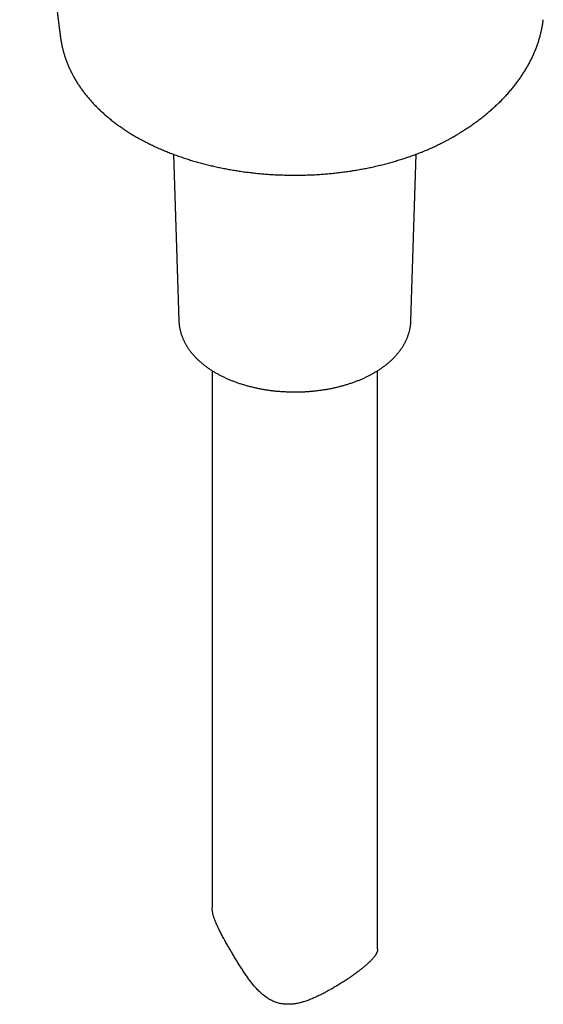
# Model space of a CAD drawing. Header units: millimetres. Extents: x 8 to 455, y 12 to 609.
# Tile 4 of 15: x 356 to 412, y 49 to 157. Entities that reach past the tile are written whole.
import ezdxf

# ---------------------------------------------------------------- set-up
doc = ezdxf.new("R2010")
doc.units = ezdxf.units.MM

msp = doc.modelspace()

# ---------------------------------------------------------------- linework, layer by layer
at = {"color": 7, "linetype": 'Continuous', "lineweight": 30}
for p, q in [((359.98, 154.62), (359.98, 154.55)), ((402.68, 143.79), (402.69, 143.79)), ((372.27, 141.89), (372.85, 123.77)), ((398.09, 123.77), (398.67, 141.91)), ((376.47, 118.33), (376.47, 59.84)), ((394.47, 55.36), (394.47, 118.33))]:
    msp.add_line(p, q, dxfattribs=at)
for points, knots in [([(356.17, 249.97), (356.17, 249.95), (356.17, 249.92), (356.17, 249.87), (356.17, 249.81), (356.16, 249.76), (356.16, 249.7), (356.16, 249.65), (356.15, 249.58), (356.15, 249.51), (356.15, 249.43), (356.14, 249.35), (356.14, 249.26), (356.13, 249.15), (356.13, 249.03), (356.12, 248.89), (356.11, 248.75), (356.11, 248.63), (356.1, 248.51), (356.1, 248.41), (356.1, 248.33), (356.09, 248.25), (356.09, 248.17), (356.08, 248.09), (356.08, 247.99), (356.08, 247.9), (356.07, 247.79), (356.07, 247.68), (356.06, 247.56), (356.06, 247.45), (356.05, 247.36), (356.05, 247.26), (356.04, 247.13), (356.03, 246.96), (356.03, 246.78), (356.02, 246.65), (356.02, 246.56), (356.01, 246.46), (356.01, 246.37), (356.01, 246.28), (356, 246.19), (356, 246.1), (355.99, 246.01), (355.99, 245.92), (355.99, 245.83), (355.98, 245.75), (355.98, 245.67), (355.98, 245.6), (355.97, 245.51), (355.97, 245.4), (355.96, 245.24), (355.96, 245.05), (355.95, 244.88), (355.94, 244.76), (355.94, 244.68), (355.94, 244.6), (355.93, 244.51), (355.93, 244.42), (355.93, 244.32), (355.92, 244.21), (355.92, 244.11), (355.92, 244.01), (355.91, 243.92), (355.91, 243.82), (355.9, 243.73), (355.9, 243.63), (355.9, 243.52), (355.89, 243.41), (355.89, 243.26), (355.88, 243.07), (355.87, 242.88), (355.87, 242.75), (355.87, 242.66), (355.86, 242.58), (355.86, 242.51), (355.86, 242.45), (355.86, 242.4), (355.86, 242.35), (355.85, 242.3), (355.85, 242.25), (355.85, 242.18), (355.85, 242.09), (355.84, 241.98), (355.84, 241.87), (355.84, 241.76), (355.83, 241.65), (355.83, 241.55), (355.83, 241.45), (355.82, 241.35), (355.82, 241.25), (355.82, 241.16), (355.81, 241.05), (355.81, 240.94), (355.81, 240.82), (355.8, 240.68), (355.8, 240.56), (355.79, 240.44), (355.79, 240.31), (355.79, 240.19), (355.78, 240.05), (355.78, 239.92), (355.77, 239.79), (355.77, 239.66), (355.77, 239.54), (355.76, 239.41), (355.76, 239.27), (355.75, 239.14), (355.75, 239.02), (355.75, 238.93), (355.75, 238.83), (355.74, 238.74), (355.74, 238.67), (355.74, 238.6), (355.74, 238.54), (355.74, 238.48), (355.73, 238.41), (355.73, 238.34), (355.73, 238.26), (355.73, 238.17), (355.73, 238.08), (355.72, 237.98), (355.72, 237.86), (355.72, 237.73), (355.71, 237.58), (355.71, 237.45), (355.71, 237.35), (355.7, 237.27), (355.7, 237.18), (355.7, 237.1), (355.7, 237.02), (355.7, 236.93), (355.69, 236.83), (355.69, 236.73), (355.69, 236.62), (355.69, 236.51), (355.68, 236.39), (355.68, 236.28), (355.68, 236.19), (355.68, 236.1), (355.68, 236.01), (355.67, 235.87), (355.67, 235.68), (355.66, 235.48), (355.66, 235.32), (355.66, 235.2), (355.66, 235.08), (355.65, 234.95), (355.65, 234.83), (355.65, 234.73), (355.65, 234.65), (355.64, 234.57), (355.64, 234.5), (355.64, 234.44), (355.64, 234.38), (355.64, 234.31), (355.64, 234.23), (355.64, 234.13), (355.63, 234.02), (355.63, 233.91), (355.63, 233.79), (355.63, 233.68), (355.63, 233.56), (355.62, 233.45), (355.62, 233.33), (355.62, 233.21), (355.62, 233.09), (355.62, 232.97), (355.61, 232.85), (355.61, 232.72), (355.61, 232.59), (355.61, 232.46), (355.6, 232.33), (355.6, 232.22), (355.6, 232.11), (355.6, 231.99), (355.6, 231.88), (355.6, 231.75), (355.59, 231.62), (355.59, 231.49), (355.59, 231.36), (355.59, 231.24), (355.59, 231.11), (355.59, 230.97), (355.58, 230.84), (355.58, 230.73), (355.58, 230.63), (355.58, 230.53), (355.58, 230.45), (355.58, 230.37), (355.58, 230.31), (355.58, 230.25), (355.58, 230.21), (355.58, 230.16), (355.57, 230.1), (355.57, 230.03), (355.57, 229.93), (355.57, 229.82), (355.57, 229.69), (355.57, 229.53), (355.57, 229.37), (355.57, 229.24), (355.56, 229.13), (355.56, 229.03), (355.56, 228.94), (355.56, 228.86), (355.56, 228.77), (355.56, 228.68), (355.56, 228.57), (355.56, 228.46), (355.56, 228.34), (355.56, 228.22), (355.56, 228.11), (355.55, 228.01), (355.55, 227.89), (355.55, 227.76), (355.55, 227.62), (355.55, 227.47), (355.55, 227.33), (355.55, 227.21), (355.55, 227.11), (355.55, 227.03), (355.55, 226.95), (355.55, 226.85), (355.55, 226.75), (355.55, 226.64), (355.54, 226.53), (355.54, 226.4), (355.54, 226.26), (355.54, 226.1), (355.54, 225.94), (355.54, 225.77), (355.54, 225.59), (355.54, 225.4), (355.54, 225.21), (355.54, 225.06), (355.54, 224.94), (355.54, 224.85), (355.54, 224.77), (355.54, 224.69), (355.54, 224.62), (355.54, 224.54), (355.54, 224.45), (355.54, 224.35), (355.54, 224.24), (355.54, 224.13), (355.54, 224), (355.54, 223.87), (355.54, 223.74), (355.54, 223.55), (355.54, 223.32), (355.54, 223.1), (355.54, 222.95), (355.54, 222.86), (355.54, 222.77), (355.54, 222.67), (355.54, 222.57), (355.54, 222.45), (355.54, 222.33), (355.54, 222.21), (355.54, 222.08), (355.54, 221.95), (355.54, 221.84), (355.54, 221.72), (355.54, 221.61), (355.54, 221.47), (355.54, 221.31), (355.54, 221.11), (355.55, 220.93), (355.55, 220.78), (355.55, 220.66), (355.55, 220.54), (355.55, 220.42), (355.55, 220.32), (355.55, 220.22), (355.55, 220.13), (355.55, 220.04), (355.55, 219.95), (355.55, 219.86), (355.55, 219.75), (355.55, 219.64), (355.56, 219.5), (355.56, 219.37), (355.56, 219.23), (355.56, 219.09), (355.56, 218.95), (355.56, 218.8), (355.56, 218.66), (355.56, 218.51), (355.57, 218.37), (355.57, 218.24), (355.57, 218.11), (355.57, 217.97), (355.57, 217.83), (355.57, 217.7), (355.57, 217.59), (355.58, 217.48), (355.58, 217.38), (355.58, 217.3), (355.58, 217.23), (355.58, 217.18), (355.58, 217.13), (355.58, 217.08), (355.58, 217.02), (355.58, 216.95), (355.58, 216.87), (355.58, 216.79), (355.58, 216.69), (355.59, 216.59), (355.59, 216.49), (355.59, 216.39), (355.59, 216.29), (355.59, 216.2), (355.59, 216.11), (355.59, 216.03), (355.59, 215.96), (355.6, 215.9), (355.6, 215.86), (355.6, 215.82), (355.6, 215.78), (355.6, 215.74), (355.6, 215.7), (355.6, 215.65), (355.6, 215.6), (355.6, 215.53), (355.6, 215.45), (355.6, 215.37), (355.61, 215.27), (355.61, 215.15), (355.61, 215.02), (355.61, 214.89), (355.61, 214.78), (355.62, 214.66), (355.62, 214.54), (355.62, 214.41), (355.62, 214.27), (355.62, 214.12), (355.63, 213.99), (355.63, 213.87), (355.63, 213.76), (355.63, 213.65), (355.64, 213.53), (355.64, 213.41), (355.64, 213.29), (355.64, 213.18), (355.64, 213.07), (355.65, 212.96), (355.65, 212.84), (355.65, 212.73), (355.65, 212.62), (355.66, 212.51), (355.66, 212.4), (355.66, 212.3), (355.66, 212.21), (355.66, 212.13), (355.67, 212.05), (355.67, 211.97), (355.67, 211.89), (355.67, 211.79), (355.67, 211.69), (355.68, 211.57), (355.68, 211.46), (355.68, 211.35), (355.68, 211.24), (355.69, 211.14), (355.69, 211.03), (355.69, 210.91), (355.69, 210.79), (355.7, 210.65), (355.7, 210.52), (355.7, 210.39), (355.71, 210.27), (355.71, 210.15), (355.71, 210.03), (355.72, 209.9), (355.72, 209.76), (355.72, 209.61), (355.73, 209.47), (355.73, 209.34), (355.73, 209.22), (355.74, 209.12), (355.74, 209.01), (355.74, 208.9), (355.75, 208.78), (355.75, 208.66), (355.75, 208.53), (355.76, 208.4), (355.76, 208.27), (355.76, 208.14), (355.77, 208.02), (355.77, 207.9), (355.77, 207.8), (355.78, 207.69), (355.78, 207.59), (355.78, 207.47), (355.79, 207.35), (355.79, 207.22), (355.79, 207.09), (355.8, 206.97), (355.8, 206.86), (355.8, 206.75), (355.81, 206.64), (355.81, 206.51), (355.82, 206.37), (355.82, 206.21), (355.83, 206.06), (355.83, 205.92), (355.84, 205.79), (355.84, 205.68), (355.84, 205.55), (355.85, 205.42), (355.85, 205.29), (355.86, 205.16), (355.86, 205.04), (355.86, 204.92), (355.87, 204.8), (355.87, 204.69), (355.88, 204.58), (355.88, 204.47), (355.88, 204.36), (355.89, 204.26), (355.89, 204.15), (355.9, 204.04), (355.9, 203.91), (355.91, 203.78), (355.91, 203.66), (355.91, 203.54), (355.92, 203.42), (355.92, 203.3), (355.93, 203.17), (355.93, 203.03), (355.94, 202.87), (355.94, 202.73), (355.95, 202.6), (355.95, 202.5), (355.96, 202.4), (355.96, 202.31), (355.96, 202.22), (355.97, 202.13), (355.97, 202.06), (355.97, 201.98), (355.98, 201.9), (355.98, 201.8), (355.99, 201.68), (355.99, 201.55), (356, 201.42), (356, 201.3), (356.01, 201.19), (356.01, 201.07), (356.02, 200.97), (356.02, 200.86), (356.03, 200.74), (356.03, 200.61), (356.04, 200.48), (356.04, 200.35), (356.05, 200.22), (356.05, 200.1), (356.06, 199.98), (356.06, 199.86), (356.07, 199.74), (356.07, 199.6), (356.08, 199.46), (356.09, 199.3), (356.1, 199.14), (356.1, 198.97), (356.11, 198.79), (356.12, 198.63), (356.12, 198.49), (356.13, 198.35), (356.14, 198.21), (356.14, 198.07), (356.15, 197.93), (356.16, 197.81), (356.16, 197.68), (356.17, 197.55), (356.18, 197.41), (356.18, 197.27), (356.19, 197.14), (356.19, 197.02), (356.2, 196.88), (356.21, 196.74), (356.22, 196.58), (356.22, 196.44), (356.23, 196.32), (356.24, 196.2), (356.24, 196.08), (356.25, 195.96), (356.25, 195.83), (356.26, 195.7), (356.27, 195.57), (356.27, 195.44), (356.28, 195.31), (356.29, 195.19), (356.29, 195.06), (356.3, 194.93), (356.31, 194.79), (356.32, 194.64), (356.32, 194.51), (356.33, 194.38), (356.34, 194.26), (356.34, 194.15), (356.35, 194.04), (356.36, 193.92), (356.36, 193.79), (356.37, 193.63), (356.38, 193.47), (356.39, 193.31), (356.4, 193.16), (356.41, 193.01), (356.41, 192.87), (356.42, 192.73), (356.43, 192.6), (356.44, 192.47), (356.44, 192.35), (356.45, 192.22), (356.46, 192.09), (356.47, 191.96), (356.47, 191.82), (356.48, 191.68), (356.49, 191.54), (356.5, 191.4), (356.51, 191.27), (356.52, 191.14), (356.52, 190.99), (356.53, 190.83), (356.54, 190.66), (356.56, 190.48), (356.56, 190.32), (356.57, 190.18), (356.58, 190.07), (356.59, 189.96), (356.59, 189.85), (356.6, 189.73), (356.61, 189.61), (356.62, 189.48), (356.63, 189.35), (356.63, 189.21), (356.64, 189.06), (356.65, 188.9), (356.66, 188.75), (356.67, 188.61), (356.68, 188.45), (356.69, 188.26), (356.71, 188.05), (356.72, 187.87), (356.73, 187.72), (356.74, 187.58), (356.75, 187.45), (356.76, 187.31), (356.77, 187.17), (356.78, 187.04), (356.78, 186.92), (356.79, 186.8), (356.8, 186.67), (356.81, 186.54), (356.82, 186.4), (356.83, 186.26), (356.84, 186.11), (356.85, 185.97), (356.86, 185.82), (356.87, 185.68), (356.88, 185.55), (356.89, 185.43), (356.9, 185.31), (356.9, 185.2), (356.91, 185.1), (356.92, 185), (356.93, 184.89), (356.93, 184.77), (356.94, 184.65), (356.95, 184.52), (356.96, 184.39), (356.97, 184.27), (356.98, 184.16), (356.99, 184.04), (357, 183.93), (357, 183.82), (357.01, 183.71), (357.02, 183.56), (357.04, 183.37), (357.05, 183.15), (357.07, 182.92), (357.09, 182.72), (357.1, 182.55), (357.11, 182.42), (357.12, 182.29), (357.13, 182.17), (357.14, 182.06), (357.14, 181.96), (357.15, 181.87), (357.16, 181.78), (357.16, 181.69), (357.17, 181.6), (357.18, 181.5), (357.19, 181.39), (357.2, 181.28), (357.21, 181.16), (357.22, 181.04), (357.23, 180.91), (357.24, 180.78), (357.25, 180.65), (357.26, 180.52), (357.27, 180.38), (357.28, 180.26), (357.29, 180.14), (357.3, 180.01), (357.31, 179.88), (357.32, 179.74), (357.33, 179.6), (357.34, 179.47), (357.35, 179.33), (357.36, 179.21), (357.37, 179.07), (357.39, 178.92), (357.4, 178.76), (357.41, 178.59), (357.43, 178.43), (357.44, 178.28), (357.45, 178.13), (357.47, 177.97), (357.48, 177.8), (357.49, 177.63), (357.51, 177.45), (357.52, 177.28), (357.54, 177.11), (357.55, 176.94), (357.57, 176.79), (357.58, 176.65), (357.59, 176.51), (357.61, 176.35), (357.62, 176.15), (357.64, 175.93), (357.66, 175.71), (357.68, 175.47), (357.71, 175.2), (357.73, 174.98), (357.74, 174.83), (357.75, 174.74), (357.76, 174.65), (357.77, 174.55), (357.78, 174.45), (357.79, 174.34), (357.8, 174.21), (357.81, 174.08), (357.82, 173.94), (357.83, 173.8), (357.85, 173.66), (357.86, 173.52), (357.88, 173.36), (357.89, 173.18), (357.91, 172.97), (357.93, 172.78), (357.95, 172.6), (357.96, 172.42), (357.98, 172.26), (358, 172.1), (358.01, 171.94), (358.02, 171.8), (358.04, 171.66), (358.05, 171.54), (358.06, 171.4), (358.08, 171.27), (358.09, 171.14), (358.1, 171.02), (358.11, 170.89), (358.13, 170.76), (358.14, 170.61), (358.16, 170.45), (358.17, 170.29), (358.19, 170.13), (358.2, 169.98), (358.22, 169.82), (358.23, 169.68), (358.25, 169.54), (358.26, 169.42), (358.27, 169.33), (358.28, 169.25), (358.28, 169.17), (358.29, 169.08), (358.3, 168.99), (358.31, 168.89), (358.32, 168.78), (358.34, 168.67), (358.35, 168.55), (358.36, 168.45), (358.37, 168.33), (358.38, 168.21), (358.4, 168.09), (358.42, 167.89), (358.44, 167.62), (358.47, 167.35), (358.5, 167.13), (358.51, 166.99), (358.53, 166.84), (358.54, 166.68), (358.56, 166.54), (358.57, 166.41), (358.58, 166.3), (358.6, 166.19), (358.61, 166.1), (358.62, 165.99), (358.63, 165.88), (358.64, 165.75), (358.66, 165.61), (358.68, 165.46), (358.69, 165.3), (358.71, 165.14), (358.73, 164.98), (358.74, 164.83), (358.76, 164.68), (358.77, 164.55), (358.79, 164.43), (358.8, 164.32), (358.81, 164.19), (358.83, 164.07), (358.84, 163.94), (358.86, 163.82), (358.87, 163.68), (358.89, 163.53), (358.91, 163.37), (358.93, 163.21), (358.94, 163.05), (358.96, 162.88), (358.98, 162.71), (359, 162.53), (359.02, 162.34), (359.04, 162.18), (359.06, 162.05), (359.07, 161.93), (359.09, 161.82), (359.1, 161.69), (359.11, 161.56), (359.13, 161.44), (359.14, 161.31), (359.16, 161.18), (359.17, 161.05), (359.19, 160.94), (359.2, 160.82), (359.22, 160.67), (359.24, 160.49), (359.27, 160.28), (359.29, 160.1), (359.31, 159.95), (359.32, 159.82), (359.34, 159.69), (359.36, 159.53), (359.38, 159.35), (359.4, 159.14), (359.43, 158.94), (359.45, 158.74), (359.48, 158.54), (359.5, 158.35), (359.52, 158.17), (359.55, 157.99), (359.56, 157.83), (359.58, 157.7), (359.59, 157.59), (359.61, 157.48), (359.62, 157.36), (359.64, 157.26), (359.65, 157.17), (359.66, 157.09), (359.67, 157.01), (359.68, 156.92), (359.69, 156.82), (359.7, 156.72), (359.72, 156.62), (359.73, 156.52), (359.74, 156.44), (359.75, 156.36), (359.76, 156.28), (359.77, 156.21), (359.78, 156.15), (359.78, 156.1), (359.79, 156.05), (359.8, 156), (359.8, 155.95), (359.81, 155.89), (359.82, 155.82), (359.83, 155.74), (359.84, 155.65), (359.85, 155.55), (359.86, 155.47), (359.87, 155.39), (359.88, 155.32), (359.89, 155.27), (359.9, 155.23), (359.9, 155.18), (359.91, 155.13), (359.92, 155.06), (359.93, 154.98), (359.94, 154.88), (359.95, 154.77), (359.97, 154.68), (359.97, 154.63), (359.97, 154.62)], [0, 0, 0, 0, 0.000443, 0.001074, 0.001671, 0.002235, 0.002767, 0.003339, 0.003996, 0.004739, 0.005552, 0.006447, 0.007385, 0.008334, 0.009791, 0.011272, 0.012717, 0.014056, 0.015287, 0.016411, 0.017127, 0.017898, 0.018737, 0.019642, 0.020615, 0.021637, 0.022618, 0.023972, 0.025206, 0.026318, 0.027308, 0.028235, 0.029172, 0.03143, 0.033753, 0.034693, 0.035639, 0.03659, 0.03756, 0.038602, 0.039474, 0.040393, 0.041358, 0.042317, 0.043198, 0.044103, 0.044907, 0.045638, 0.046397, 0.047666, 0.049016, 0.05139, 0.053672, 0.054413, 0.055195, 0.056046, 0.056967, 0.057958, 0.059019, 0.060083, 0.061191, 0.062241, 0.063219, 0.064126, 0.065177, 0.066218, 0.067311, 0.068456, 0.069653, 0.072077, 0.074465, 0.075408, 0.076326, 0.077165, 0.077923, 0.0786, 0.079076, 0.079537, 0.080051, 0.080619, 0.081242, 0.082237, 0.083345, 0.084543, 0.085701, 0.086855, 0.087946, 0.088975, 0.090009, 0.090998, 0.092015, 0.093067, 0.094152, 0.095578, 0.096962, 0.098277, 0.099522, 0.100782, 0.102112, 0.103512, 0.104932, 0.106298, 0.107609, 0.108873, 0.110213, 0.111669, 0.113241, 0.114267, 0.115326, 0.116321, 0.117228, 0.118047, 0.118766, 0.1194, 0.119972, 0.120605, 0.121375, 0.122236, 0.123187, 0.124184, 0.125185, 0.126191, 0.12778, 0.129372, 0.130906, 0.131792, 0.132652, 0.133487, 0.134311, 0.135192, 0.136123, 0.137118, 0.138178, 0.139258, 0.140576, 0.141794, 0.142914, 0.143935, 0.144858, 0.145752, 0.146653, 0.149171, 0.151743, 0.152945, 0.154154, 0.155402, 0.156767, 0.158253, 0.15914, 0.160003, 0.160804, 0.16154, 0.162213, 0.162823, 0.163422, 0.164351, 0.165386, 0.166526, 0.167721, 0.16892, 0.170101, 0.171286, 0.17247, 0.173611, 0.17498, 0.176258, 0.177456, 0.178689, 0.18005, 0.181483, 0.182939, 0.18418, 0.185362, 0.186494, 0.18766, 0.188884, 0.190166, 0.191588, 0.192958, 0.194274, 0.195539, 0.196867, 0.198309, 0.199866, 0.200883, 0.201941, 0.202956, 0.203885, 0.204727, 0.205327, 0.205873, 0.206366, 0.20682, 0.207314, 0.208201, 0.209212, 0.210346, 0.21153, 0.213424, 0.215359, 0.216513, 0.217601, 0.218616, 0.21956, 0.220431, 0.221251, 0.222299, 0.223416, 0.2246, 0.225846, 0.227063, 0.228227, 0.229338, 0.230418, 0.23184, 0.233347, 0.234912, 0.236406, 0.23781, 0.238641, 0.239471, 0.240372, 0.241348, 0.242398, 0.243524, 0.244709, 0.245871, 0.247621, 0.249281, 0.250909, 0.252529, 0.254579, 0.256604, 0.258562, 0.26045, 0.261411, 0.262333, 0.263194, 0.263994, 0.264732, 0.26546, 0.266422, 0.26748, 0.268635, 0.269865, 0.271058, 0.272543, 0.273943, 0.275313, 0.278299, 0.281247, 0.282166, 0.283083, 0.284009, 0.285012, 0.286102, 0.287278, 0.28854, 0.289888, 0.291254, 0.292563, 0.293792, 0.294968, 0.296132, 0.297301, 0.299299, 0.301329, 0.303474, 0.304797, 0.306125, 0.307376, 0.30855, 0.309666, 0.3107, 0.311655, 0.312582, 0.313512, 0.314443, 0.315375, 0.316762, 0.318154, 0.319555, 0.320966, 0.322404, 0.323929, 0.325452, 0.327018, 0.328524, 0.329965, 0.331355, 0.332715, 0.33416, 0.33569, 0.336951, 0.338191, 0.339319, 0.340335, 0.34124, 0.342032, 0.342449, 0.342896, 0.343408, 0.343985, 0.344747, 0.345599, 0.346535, 0.347517, 0.348539, 0.3496, 0.350701, 0.351743, 0.352734, 0.353636, 0.354448, 0.355171, 0.355804, 0.356276, 0.356682, 0.357051, 0.357453, 0.35789, 0.358361, 0.358867, 0.35962, 0.360438, 0.361322, 0.362269, 0.363692, 0.365046, 0.366334, 0.367553, 0.368712, 0.369893, 0.371343, 0.372855, 0.374388, 0.375845, 0.377019, 0.37815, 0.379322, 0.380553, 0.38184, 0.383184, 0.384278, 0.385406, 0.386567, 0.387761, 0.388932, 0.390032, 0.391261, 0.392389, 0.393424, 0.39439, 0.39529, 0.396012, 0.396839, 0.397762, 0.398733, 0.399744, 0.40107, 0.402304, 0.403436, 0.404472, 0.405541, 0.406689, 0.407914, 0.409218, 0.410661, 0.412073, 0.413417, 0.414694, 0.415903, 0.417059, 0.418489, 0.419985, 0.421544, 0.423082, 0.424537, 0.425622, 0.426693, 0.427814, 0.428986, 0.430209, 0.431541, 0.432892, 0.434261, 0.435648, 0.437007, 0.438296, 0.439449, 0.44054, 0.441614, 0.442733, 0.443897, 0.445251, 0.44662, 0.447929, 0.449173, 0.450359, 0.451527, 0.452688, 0.453842, 0.455479, 0.45711, 0.458737, 0.460366, 0.461473, 0.462678, 0.463982, 0.465385, 0.466882, 0.468143, 0.469399, 0.470649, 0.471889, 0.473071, 0.474178, 0.475385, 0.476487, 0.477515, 0.478582, 0.479854, 0.48119, 0.482565, 0.483885, 0.485141, 0.486337, 0.487556, 0.488839, 0.490425, 0.492088, 0.493817, 0.494866, 0.495938, 0.496998, 0.497985, 0.498955, 0.499839, 0.500639, 0.501378, 0.50217, 0.503309, 0.504564, 0.505935, 0.507244, 0.508524, 0.509748, 0.510916, 0.512029, 0.513087, 0.514362, 0.51569, 0.517072, 0.518496, 0.519873, 0.521159, 0.52238, 0.523569, 0.524751, 0.526274, 0.52783, 0.529461, 0.531169, 0.532953, 0.534776, 0.536597, 0.537999, 0.539399, 0.540867, 0.542454, 0.543785, 0.545146, 0.546456, 0.547713, 0.549264, 0.550726, 0.552098, 0.553415, 0.554704, 0.556351, 0.55795, 0.559513, 0.560716, 0.561926, 0.563151, 0.564439, 0.565794, 0.567214, 0.568618, 0.569968, 0.571264, 0.572528, 0.573859, 0.57527, 0.576761, 0.578331, 0.579743, 0.581072, 0.582319, 0.583485, 0.584576, 0.58568, 0.587238, 0.588861, 0.590567, 0.592372, 0.593858, 0.595403, 0.59692, 0.59836, 0.599749, 0.601058, 0.602321, 0.603632, 0.604997, 0.606415, 0.60782, 0.609372, 0.610832, 0.612247, 0.613651, 0.615046, 0.616478, 0.618235, 0.620067, 0.621972, 0.623921, 0.625047, 0.626185, 0.627333, 0.628511, 0.62976, 0.631059, 0.63243, 0.63381, 0.63513, 0.63691, 0.638566, 0.640098, 0.641532, 0.642935, 0.645214, 0.647422, 0.649627, 0.650938, 0.652298, 0.653738, 0.655257, 0.656669, 0.658027, 0.659332, 0.660592, 0.661903, 0.663269, 0.664713, 0.666234, 0.667785, 0.669329, 0.670831, 0.672293, 0.673707, 0.675033, 0.676263, 0.677398, 0.678369, 0.67943, 0.680583, 0.681828, 0.683165, 0.684543, 0.685861, 0.687117, 0.688367, 0.689549, 0.690697, 0.691858, 0.693033, 0.694222, 0.69653, 0.698888, 0.701308, 0.703832, 0.705197, 0.70659, 0.707952, 0.709223, 0.710405, 0.711498, 0.712364, 0.713241, 0.714179, 0.715177, 0.716236, 0.71735, 0.718493, 0.71978, 0.721097, 0.722443, 0.723816, 0.72515, 0.726619, 0.728006, 0.729313, 0.730576, 0.73189, 0.733257, 0.734677, 0.736214, 0.737668, 0.739039, 0.740373, 0.741697, 0.743344, 0.745038, 0.7468, 0.74863, 0.750121, 0.75169, 0.753344, 0.755083, 0.756939, 0.758838, 0.760691, 0.762496, 0.764221, 0.765821, 0.767328, 0.768743, 0.770112, 0.772507, 0.774837, 0.777152, 0.779493, 0.782494, 0.785487, 0.786436, 0.787389, 0.788345, 0.789315, 0.790345, 0.791573, 0.792885, 0.794279, 0.79575, 0.797233, 0.798714, 0.800191, 0.801643, 0.803881, 0.806015, 0.808046, 0.809981, 0.811829, 0.813559, 0.815214, 0.816866, 0.818534, 0.819791, 0.821118, 0.822513, 0.823936, 0.825307, 0.826623, 0.827888, 0.829327, 0.830864, 0.8325, 0.83423, 0.835948, 0.837611, 0.839219, 0.840769, 0.842227, 0.84358, 0.84441, 0.84521, 0.846059, 0.846968, 0.847939, 0.848971, 0.850163, 0.851402, 0.852599, 0.853745, 0.854841, 0.856201, 0.857491, 0.858788, 0.862351, 0.866038, 0.867552, 0.869107, 0.870705, 0.872345, 0.874017, 0.875269, 0.87644, 0.877531, 0.87854, 0.879485, 0.880764, 0.882162, 0.883679, 0.885274, 0.886919, 0.888582, 0.890292, 0.891958, 0.893529, 0.89485, 0.896095, 0.897319, 0.898594, 0.89992, 0.901294, 0.902639, 0.903919, 0.905664, 0.907358, 0.909036, 0.910738, 0.912514, 0.914331, 0.916219, 0.918161, 0.92015, 0.921309, 0.922492, 0.923736, 0.925044, 0.926417, 0.927799, 0.929124, 0.930517, 0.931842, 0.933099, 0.934287, 0.93543, 0.937785, 0.940042, 0.942238, 0.943542, 0.944859, 0.94624, 0.947703, 0.949901, 0.952055, 0.954142, 0.956268, 0.95848, 0.960479, 0.962409, 0.964267, 0.966116, 0.96729, 0.968473, 0.96967, 0.970881, 0.972117, 0.972879, 0.973711, 0.974612, 0.97558, 0.976537, 0.977709, 0.978789, 0.979777, 0.980732, 0.981582, 0.982349, 0.983066, 0.983734, 0.984298, 0.984822, 0.985305, 0.985808, 0.98643, 0.98717, 0.98803, 0.989075, 0.990068, 0.990993, 0.991851, 0.99264, 0.993052, 0.993482, 0.993981, 0.994549, 0.995188, 0.996129, 0.997189, 0.998368, 0.999522, 1, 1, 1, 1]), ([(402.69, 143.79), (402.7, 143.79), (402.78, 143.84), (402.93, 143.93), (403.14, 144.05), (403.32, 144.16), (403.46, 144.25), (403.62, 144.35), (403.81, 144.47), (404.04, 144.62), (404.27, 144.77), (404.5, 144.92), (404.72, 145.08), (404.94, 145.23), (405.16, 145.39), (405.37, 145.55), (405.59, 145.71), (405.8, 145.87), (406.01, 146.04), (406.21, 146.2), (406.41, 146.37), (406.61, 146.54), (406.81, 146.71), (407, 146.88), (407.2, 147.06), (407.38, 147.23), (407.57, 147.41), (407.75, 147.58), (407.93, 147.76), (408.11, 147.94), (408.28, 148.13), (408.45, 148.31), (408.62, 148.49), (408.78, 148.68), (408.94, 148.86), (409.1, 149.05), (409.25, 149.23), (409.4, 149.42), (409.54, 149.61), (409.69, 149.8), (409.82, 149.99), (409.96, 150.18), (410.09, 150.37), (410.22, 150.56), (410.34, 150.76), (410.47, 150.95), (410.59, 151.15), (410.7, 151.34), (410.81, 151.54), (410.92, 151.74), (411.03, 151.93), (411.13, 152.13), (411.23, 152.33), (411.32, 152.53), (411.41, 152.73), (411.5, 152.93), (411.59, 153.13), (411.67, 153.33), (411.75, 153.53), (411.82, 153.74), (411.89, 153.94), (411.96, 154.14), (412.02, 154.34), (412.08, 154.54), (412.14, 154.74), (412.19, 154.95), (412.24, 155.15), (412.29, 155.34), (412.33, 155.53), (412.36, 155.71), (412.4, 155.9), (412.43, 156.1), (412.46, 156.3), (412.48, 156.44), (412.49, 156.52), (412.49, 156.52)], [0, 0, 0, 0, 0.001392, 0.015321, 0.029999, 0.041298, 0.049278, 0.057269, 0.072545, 0.08781, 0.103066, 0.118313, 0.133555, 0.148789, 0.163906, 0.179287, 0.194633, 0.209945, 0.225224, 0.240472, 0.25569, 0.270879, 0.286041, 0.301178, 0.31629, 0.331379, 0.346458, 0.361638, 0.376721, 0.391746, 0.406717, 0.421635, 0.436509, 0.451499, 0.466077, 0.480711, 0.495376, 0.510038, 0.524665, 0.539207, 0.553142, 0.567567, 0.581931, 0.596235, 0.610482, 0.624673, 0.638811, 0.652898, 0.666937, 0.68093, 0.694879, 0.708786, 0.722655, 0.736488, 0.750301, 0.764118, 0.777855, 0.791517, 0.805106, 0.818628, 0.832084, 0.845481, 0.85882, 0.872105, 0.885342, 0.898532, 0.91168, 0.924789, 0.936434, 0.948048, 0.960159, 0.973025, 0.985875, 0.99869, 1, 1, 1, 1]), ([(359.99, 154.54), (359.99, 154.52), (360, 154.45), (360.02, 154.31), (360.05, 154.12), (360.09, 153.93), (360.12, 153.74), (360.17, 153.55), (360.21, 153.36), (360.26, 153.17), (360.31, 152.98), (360.37, 152.8), (360.42, 152.61), (360.48, 152.42), (360.55, 152.23), (360.62, 152.04), (360.69, 151.86), (360.76, 151.67), (360.84, 151.48), (360.92, 151.3), (361.01, 151.11), (361.1, 150.93), (361.19, 150.75), (361.28, 150.57), (361.38, 150.39), (361.48, 150.21), (361.58, 150.03), (361.69, 149.85), (361.8, 149.67), (361.91, 149.49), (362.03, 149.32), (362.15, 149.14), (362.27, 148.97), (362.4, 148.79), (362.53, 148.62), (362.66, 148.45), (362.8, 148.28), (362.94, 148.11), (363.08, 147.94), (363.23, 147.77), (363.38, 147.6), (363.53, 147.44), (363.69, 147.27), (363.85, 147.11), (364.01, 146.95), (364.17, 146.79), (364.34, 146.63), (364.51, 146.47), (364.69, 146.31), (364.86, 146.15), (365.04, 146), (365.23, 145.85), (365.41, 145.7), (365.6, 145.55), (365.79, 145.4), (365.98, 145.26), (366.17, 145.11), (366.37, 144.97), (366.57, 144.83), (366.77, 144.69), (366.98, 144.55), (367.18, 144.42), (367.39, 144.28), (367.6, 144.15), (367.82, 144.02), (368.04, 143.89), (368.25, 143.77), (368.47, 143.64), (368.7, 143.52), (368.92, 143.4), (369.15, 143.28), (369.38, 143.16), (369.61, 143.04), (369.85, 142.93), (370.08, 142.81), (370.32, 142.7), (370.56, 142.59), (370.81, 142.49), (371.05, 142.38), (371.29, 142.28), (371.54, 142.18), (371.78, 142.08), (372.03, 141.98), (372.29, 141.88), (372.54, 141.79), (372.79, 141.7), (373.05, 141.61), (373.31, 141.52), (373.57, 141.44), (373.83, 141.35), (374.09, 141.27), (374.35, 141.19), (374.62, 141.11), (374.89, 141.03), (375.15, 140.96), (375.42, 140.89), (375.69, 140.82), (375.96, 140.75), (376.23, 140.68), (376.5, 140.62), (376.77, 140.56), (377.04, 140.5), (377.32, 140.44), (377.6, 140.38), (377.88, 140.33), (378.15, 140.28), (378.43, 140.22), (378.71, 140.18), (379, 140.13), (379.28, 140.09), (379.56, 140.04), (379.84, 140), (380.13, 139.96), (380.41, 139.93), (380.7, 139.89), (380.98, 139.86), (381.27, 139.83), (381.56, 139.8), (381.85, 139.78), (382.14, 139.75), (382.43, 139.73), (382.71, 139.71), (383, 139.69), (383.29, 139.67), (383.58, 139.66), (383.87, 139.65), (384.16, 139.64), (384.45, 139.63), (384.74, 139.62), (385.03, 139.62), (385.32, 139.62), (385.61, 139.62), (385.9, 139.62), (386.19, 139.62), (386.47, 139.63), (386.76, 139.64), (387.05, 139.65), (387.34, 139.66), (387.63, 139.67), (387.92, 139.69), (388.2, 139.71), (388.49, 139.73), (388.78, 139.75), (389.07, 139.78), (389.36, 139.8), (389.64, 139.83), (389.93, 139.86), (390.22, 139.9), (390.51, 139.93), (390.79, 139.97), (391.08, 140.01), (391.36, 140.05), (391.65, 140.09), (391.93, 140.13), (392.21, 140.18), (392.49, 140.23), (392.77, 140.28), (393.05, 140.33), (393.33, 140.39), (393.61, 140.44), (393.88, 140.5), (394.15, 140.56), (394.43, 140.63), (394.7, 140.69), (394.97, 140.76), (395.24, 140.82), (395.51, 140.89), (395.77, 140.97), (396.04, 141.04), (396.31, 141.12), (396.57, 141.2), (396.83, 141.28), (397.09, 141.36), (397.35, 141.44), (397.61, 141.53), (397.87, 141.62), (398.13, 141.71), (398.38, 141.8), (398.64, 141.89), (398.89, 141.99), (399.14, 142.09), (399.39, 142.19), (399.64, 142.29), (399.88, 142.39), (400.12, 142.5), (400.37, 142.61), (400.61, 142.72), (400.85, 142.83), (401.08, 142.94), (401.32, 143.06), (401.53, 143.16), (401.7, 143.25), (401.84, 143.32), (401.98, 143.4), (402.13, 143.48), (402.29, 143.56), (402.45, 143.65), (402.58, 143.73), (402.66, 143.77), (402.68, 143.79)], [0, 0, 0, 0, 0.000921, 0.005591, 0.010271, 0.014963, 0.019666, 0.024384, 0.029117, 0.033881, 0.038443, 0.043175, 0.047933, 0.052713, 0.057513, 0.062331, 0.067164, 0.07201, 0.076865, 0.081726, 0.086591, 0.091456, 0.096318, 0.101174, 0.106018, 0.110874, 0.11579, 0.120717, 0.125656, 0.130608, 0.135574, 0.140555, 0.145551, 0.150564, 0.155594, 0.160643, 0.165711, 0.170798, 0.175907, 0.181035, 0.186201, 0.191355, 0.196525, 0.201713, 0.206918, 0.212142, 0.217388, 0.222535, 0.227819, 0.233099, 0.238367, 0.243616, 0.248839, 0.254023, 0.259368, 0.264619, 0.269872, 0.275126, 0.280383, 0.285642, 0.290905, 0.296172, 0.301444, 0.306721, 0.312003, 0.317291, 0.322588, 0.327791, 0.333075, 0.338366, 0.343666, 0.348974, 0.354292, 0.359625, 0.364812, 0.37018, 0.375526, 0.380844, 0.386128, 0.391371, 0.396594, 0.401876, 0.407154, 0.412428, 0.417701, 0.422971, 0.428241, 0.433511, 0.438781, 0.444053, 0.449326, 0.454603, 0.459884, 0.465173, 0.470347, 0.47558, 0.480807, 0.486031, 0.491253, 0.496474, 0.50165, 0.506907, 0.512162, 0.517409, 0.522643, 0.527859, 0.533045, 0.538314, 0.543543, 0.548769, 0.553994, 0.559217, 0.564441, 0.569665, 0.574891, 0.58012, 0.585352, 0.590588, 0.59583, 0.60108, 0.606313, 0.611544, 0.61677, 0.621991, 0.627208, 0.63242, 0.637628, 0.642833, 0.648035, 0.653234, 0.65843, 0.663624, 0.668813, 0.67399, 0.679185, 0.684379, 0.689572, 0.694767, 0.699963, 0.705161, 0.710363, 0.715569, 0.720781, 0.725999, 0.731224, 0.736457, 0.741704, 0.746966, 0.752223, 0.757474, 0.762721, 0.767964, 0.773206, 0.778446, 0.783685, 0.788925, 0.794166, 0.799409, 0.804656, 0.809919, 0.815127, 0.82034, 0.825556, 0.830775, 0.835999, 0.841226, 0.846457, 0.851692, 0.856932, 0.862176, 0.867424, 0.872676, 0.877929, 0.883099, 0.888406, 0.89371, 0.89901, 0.904309, 0.909606, 0.914903, 0.9202, 0.925497, 0.930797, 0.936099, 0.941404, 0.946719, 0.952051, 0.957344, 0.962656, 0.967984, 0.973326, 0.977072, 0.979998, 0.982899, 0.986638, 0.990409, 0.994228, 0.998101, 1, 1, 1, 1]), ([(372.85, 123.77), (372.85, 123.74), (372.86, 123.67), (372.86, 123.56), (372.87, 123.43), (372.89, 123.29), (372.91, 123.16), (372.93, 123.03), (372.95, 122.9), (372.98, 122.77), (373.01, 122.65), (373.05, 122.52), (373.08, 122.39), (373.12, 122.26), (373.17, 122.13), (373.22, 122), (373.27, 121.88), (373.32, 121.75), (373.38, 121.62), (373.44, 121.5), (373.5, 121.37), (373.57, 121.25), (373.64, 121.13), (373.71, 121), (373.79, 120.88), (373.87, 120.76), (373.95, 120.64), (374.04, 120.52), (374.13, 120.4), (374.22, 120.28), (374.32, 120.17), (374.42, 120.05), (374.52, 119.94), (374.63, 119.82), (374.74, 119.71), (374.85, 119.6), (374.96, 119.49), (375.08, 119.38), (375.2, 119.28), (375.32, 119.17), (375.45, 119.07), (375.58, 118.96), (375.71, 118.86), (375.84, 118.76), (375.98, 118.66), (376.12, 118.57), (376.26, 118.47), (376.4, 118.38), (376.55, 118.28), (376.7, 118.19), (376.85, 118.11), (377, 118.02), (377.16, 117.93), (377.31, 117.85), (377.47, 117.77), (377.63, 117.69), (377.8, 117.61), (377.96, 117.53), (378.13, 117.46), (378.3, 117.38), (378.47, 117.31), (378.64, 117.24), (378.82, 117.18), (378.99, 117.11), (379.17, 117.05), (379.35, 116.98), (379.53, 116.92), (379.71, 116.87), (379.9, 116.81), (380.08, 116.75), (380.27, 116.7), (380.46, 116.65), (380.65, 116.6), (380.84, 116.56), (381.03, 116.51), (381.22, 116.47), (381.41, 116.43), (381.61, 116.39), (381.8, 116.35), (382, 116.31), (382.19, 116.28), (382.39, 116.25), (382.59, 116.22), (382.79, 116.19), (382.99, 116.17), (383.19, 116.14), (383.39, 116.12), (383.59, 116.1), (383.79, 116.09), (384, 116.07), (384.2, 116.06), (384.4, 116.05), (384.61, 116.04), (384.81, 116.03), (385.01, 116.02), (385.22, 116.02), (385.42, 116.02), (385.62, 116.02), (385.83, 116.02), (386.03, 116.03), (386.24, 116.03), (386.44, 116.04), (386.64, 116.05), (386.84, 116.06), (387.05, 116.08), (387.25, 116.09), (387.45, 116.11), (387.65, 116.13), (387.85, 116.16), (388.05, 116.18), (388.25, 116.21), (388.45, 116.23), (388.62, 116.26), (388.72, 116.28), (388.76, 116.28)], [0, 0, 0, 0, 0.005348, 0.013655, 0.021966, 0.030282, 0.038607, 0.046942, 0.05529, 0.063653, 0.072033, 0.080432, 0.088852, 0.097295, 0.105762, 0.114255, 0.122775, 0.131324, 0.139902, 0.148512, 0.157152, 0.165825, 0.17453, 0.183267, 0.192036, 0.200838, 0.209672, 0.218537, 0.227432, 0.236357, 0.245311, 0.254292, 0.263299, 0.272331, 0.281386, 0.290463, 0.29956, 0.308676, 0.317808, 0.326956, 0.336118, 0.345292, 0.354477, 0.363671, 0.372873, 0.382082, 0.391297, 0.400516, 0.409738, 0.418962, 0.428188, 0.437414, 0.44664, 0.455865, 0.465089, 0.47431, 0.483529, 0.492745, 0.501958, 0.511167, 0.520373, 0.529574, 0.538772, 0.547965, 0.557154, 0.566339, 0.575519, 0.584695, 0.593866, 0.603033, 0.612196, 0.621355, 0.63051, 0.63966, 0.648807, 0.65795, 0.667089, 0.676225, 0.685358, 0.694487, 0.703613, 0.712736, 0.721857, 0.730975, 0.74009, 0.749204, 0.758315, 0.767424, 0.776532, 0.785638, 0.794743, 0.803847, 0.812949, 0.822051, 0.831152, 0.840253, 0.849354, 0.858454, 0.867555, 0.876656, 0.885757, 0.894859, 0.903962, 0.913065, 0.92217, 0.931277, 0.940384, 0.949494, 0.958605, 0.967718, 0.976834, 0.985952, 0.995073, 1, 1, 1, 1]), ([(388.76, 116.28), (388.79, 116.29), (388.89, 116.3), (389.06, 116.33), (389.25, 116.37), (389.45, 116.41), (389.64, 116.45), (389.83, 116.49), (390.03, 116.54), (390.22, 116.58), (390.4, 116.63), (390.59, 116.68), (390.78, 116.73), (390.97, 116.78), (391.15, 116.84), (391.33, 116.9), (391.51, 116.96), (391.69, 117.02), (391.87, 117.08), (392.05, 117.15), (392.22, 117.21), (392.4, 117.28), (392.57, 117.35), (392.74, 117.42), (392.91, 117.5), (393.07, 117.57), (393.24, 117.65), (393.4, 117.73), (393.56, 117.81), (393.72, 117.9), (393.88, 117.98), (394.03, 118.07), (394.18, 118.16), (394.33, 118.25), (394.48, 118.34), (394.63, 118.43), (394.77, 118.53), (394.91, 118.62), (395.05, 118.72), (395.18, 118.82), (395.32, 118.92), (395.45, 119.02), (395.57, 119.13), (395.7, 119.23), (395.82, 119.34), (395.94, 119.45), (396.06, 119.56), (396.17, 119.67), (396.28, 119.78), (396.39, 119.9), (396.49, 120.01), (396.59, 120.13), (396.69, 120.25), (396.78, 120.36), (396.88, 120.48), (396.96, 120.6), (397.05, 120.72), (397.13, 120.85), (397.21, 120.97), (397.29, 121.09), (397.36, 121.22), (397.43, 121.34), (397.49, 121.47), (397.55, 121.6), (397.61, 121.72), (397.67, 121.85), (397.72, 121.98), (397.77, 122.11), (397.81, 122.24), (397.85, 122.37), (397.89, 122.49), (397.93, 122.62), (397.96, 122.75), (397.99, 122.89), (398.01, 123.02), (398.03, 123.15), (398.05, 123.28), (398.07, 123.41), (398.08, 123.54), (398.09, 123.66), (398.09, 123.74), (398.09, 123.77)], [0, 0, 0, 0, 0.006914, 0.019891, 0.032871, 0.045857, 0.058847, 0.071842, 0.084843, 0.097849, 0.110861, 0.123879, 0.136903, 0.149933, 0.16297, 0.176013, 0.189063, 0.20212, 0.215183, 0.228253, 0.24133, 0.254414, 0.267504, 0.280601, 0.293703, 0.306812, 0.319927, 0.333047, 0.346173, 0.359302, 0.372436, 0.385572, 0.398711, 0.411852, 0.424993, 0.438133, 0.451272, 0.464406, 0.477536, 0.490659, 0.503774, 0.516879, 0.529972, 0.543051, 0.556113, 0.569158, 0.582181, 0.595182, 0.608157, 0.621105, 0.634022, 0.646907, 0.659758, 0.672572, 0.685347, 0.698082, 0.710774, 0.723423, 0.736027, 0.748585, 0.761097, 0.773561, 0.785978, 0.798348, 0.810671, 0.822948, 0.83518, 0.847368, 0.859513, 0.871618, 0.883684, 0.895712, 0.907707, 0.919669, 0.931603, 0.94351, 0.955393, 0.967257, 0.979103, 0.990935, 1, 1, 1, 1]), ([(392.8, 53.26), (392.75, 53.22), (392.65, 53.15), (392.5, 53.03), (392.34, 52.91), (392.18, 52.79), (392.02, 52.67), (391.86, 52.55), (391.7, 52.44), (391.53, 52.32), (391.36, 52.2), (391.18, 52.08), (390.98, 51.95), (390.76, 51.81), (390.55, 51.67), (390.33, 51.54), (390.12, 51.41), (389.92, 51.29), (389.72, 51.17), (389.52, 51.05), (389.32, 50.94), (389.12, 50.83), (388.92, 50.72), (388.71, 50.61), (388.51, 50.5), (388.3, 50.39), (388.08, 50.29), (387.87, 50.19), (387.66, 50.09), (387.44, 49.99), (387.22, 49.9), (387, 49.81), (386.77, 49.73), (386.56, 49.66), (386.35, 49.6), (386.16, 49.54), (385.96, 49.49), (385.76, 49.45), (385.55, 49.41), (385.35, 49.38), (385.14, 49.36), (384.93, 49.35), (384.71, 49.34), (384.49, 49.35), (384.26, 49.37), (384.03, 49.4), (383.81, 49.45), (383.59, 49.5), (383.37, 49.57), (383.16, 49.66), (382.95, 49.75), (382.75, 49.86), (382.55, 49.98), (382.35, 50.11), (382.15, 50.26), (381.94, 50.42), (381.75, 50.6), (381.56, 50.78), (381.37, 50.97), (381.2, 51.16), (381.02, 51.36), (380.86, 51.56), (380.72, 51.75), (380.58, 51.93), (380.44, 52.11), (380.26, 52.37), (380.08, 52.63), (379.89, 52.9), (379.76, 53.12), (379.62, 53.33), (379.48, 53.55), (379.35, 53.76), (379.21, 53.98), (379.08, 54.2), (378.95, 54.42), (378.82, 54.63), (378.7, 54.83), (378.58, 55.04), (378.45, 55.25), (378.34, 55.45), (378.22, 55.66), (378.09, 55.87), (377.97, 56.09), (377.85, 56.31), (377.73, 56.53), (377.61, 56.74), (377.49, 56.96), (377.38, 57.17), (377.28, 57.38), (377.18, 57.59), (377.08, 57.78), (376.99, 57.98), (376.91, 58.17), (376.83, 58.36), (376.76, 58.54), (376.7, 58.71), (376.64, 58.88), (376.6, 59.03), (376.56, 59.17), (376.53, 59.3), (376.51, 59.43), (376.49, 59.56), (376.48, 59.68), (376.47, 59.77), (376.47, 59.83), (376.47, 59.84)], [0, 0, 0, 0, 0.009838, 0.019676, 0.029559, 0.039442, 0.048745, 0.058048, 0.067388, 0.076727, 0.085708, 0.094697, 0.105571, 0.116446, 0.127371, 0.138297, 0.147958, 0.15762, 0.167313, 0.177005, 0.185928, 0.194857, 0.204185, 0.213518, 0.222894, 0.23227, 0.241666, 0.251063, 0.260498, 0.269933, 0.27939, 0.288847, 0.298321, 0.307803, 0.315972, 0.324147, 0.33235, 0.340553, 0.34879, 0.357027, 0.365308, 0.373601, 0.38259, 0.391577, 0.400664, 0.409751, 0.41889, 0.428062, 0.43706, 0.446058, 0.455182, 0.464306, 0.473476, 0.48267, 0.493063, 0.503457, 0.513938, 0.524419, 0.534961, 0.545504, 0.556081, 0.566658, 0.575641, 0.584626, 0.594028, 0.60343, 0.622249, 0.632351, 0.642453, 0.652564, 0.662674, 0.672867, 0.683059, 0.693267, 0.703475, 0.713125, 0.722776, 0.73245, 0.742124, 0.75145, 0.760784, 0.77122, 0.781656, 0.792145, 0.802633, 0.813186, 0.823738, 0.83436, 0.844982, 0.855456, 0.86593, 0.876492, 0.887054, 0.897719, 0.908383, 0.919146, 0.92991, 0.939365, 0.94882, 0.95833, 0.96784, 0.9774, 0.98696, 0.996559, 1, 1, 1, 1]), ([(394.47, 55.36), (394.47, 55.35), (394.47, 55.32), (394.47, 55.27), (394.46, 55.22), (394.45, 55.16), (394.43, 55.1), (394.41, 55.04), (394.38, 54.97), (394.34, 54.9), (394.31, 54.82), (394.26, 54.75), (394.21, 54.67), (394.15, 54.59), (394.09, 54.51), (394.02, 54.42), (393.95, 54.33), (393.87, 54.24), (393.78, 54.15), (393.68, 54.05), (393.58, 53.95), (393.46, 53.84), (393.34, 53.73), (393.22, 53.62), (393.09, 53.5), (392.95, 53.38), (392.85, 53.3), (392.8, 53.26)], [0, 0, 0, 0, 0.019532, 0.054669, 0.089807, 0.125005, 0.160203, 0.200124, 0.240069, 0.280218, 0.320367, 0.36063, 0.400893, 0.441386, 0.48188, 0.522508, 0.563135, 0.60388, 0.644663, 0.688768, 0.732872, 0.777175, 0.821479, 0.866002, 0.910525, 0.955263, 1, 1, 1, 1])]:
    msp.add_open_spline(points, degree=3, knots=knots, dxfattribs=at)

doc.saveas('drawing.dxf')
